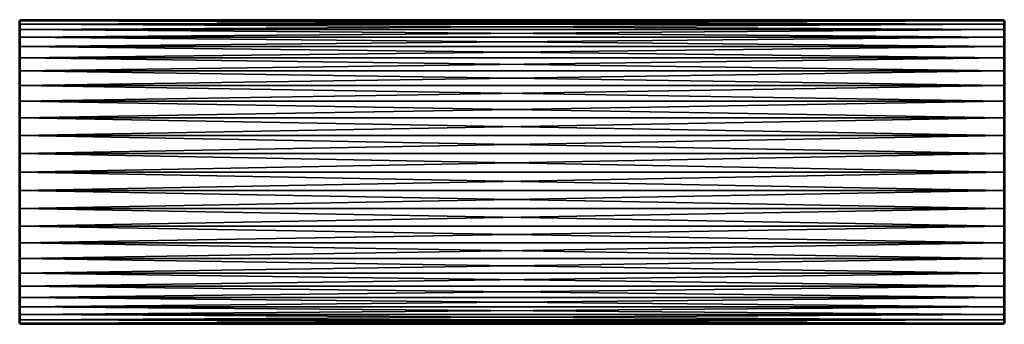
# Model space of a CAD drawing. Header units: metres. Extents: x -263 to 72, y -72 to 102.
# Tile 5 of 256: x -188 to -91, y -15 to 15. Entities that reach past the tile are written whole.
import ezdxf

# ---------------------------------------------------------------- set-up
doc = ezdxf.new("R2010")
doc.units = ezdxf.units.M
doc.layers.add('solid_FREE_STANDING_ONO_SW0004', color=7, linetype='CONTINUOUS')

msp = doc.modelspace()

# ---------------------------------------------------------------- linework, layer by layer
at = {"layer": 'solid_FREE_STANDING_ONO_SW0004'}
for points in [[(-187.899994, 15, 32.299999), (-188, 14.870596, 31.364388), (-188, 14.870596, 33.235611)], [(-187.899994, 15, 32.299999), (-187.899994, 14.890635, 30.491974), (-188, 14.870596, 31.364388)], [(-187.899994, 14.890635, 34.108028), (-187.899994, 15, 32.299999), (-188, 14.870596, 33.235611)], [(-187.899994, 14.890635, 30.491974), (-188, 14.636085, 29.508041), (-188, 14.870596, 31.364388)], [(-187.899994, 14.890635, 30.491974), (-187.899994, 14.564118, 28.710228), (-188, 14.636085, 29.508041)], [(-187.899994, 14.890635, 34.108028), (-188, 14.870596, 33.235611), (-188, 14.636085, 35.091957)], [(-187.899994, 14.564118, 35.889771), (-187.899994, 14.890635, 34.108028), (-188, 14.636085, 35.091957)], [(-187.899994, 14.564118, 28.710228), (-188, 14.17075, 27.695671), (-188, 14.636085, 29.508041)], [(-187.899994, 14.564118, 35.889771), (-188, 14.636085, 35.091957), (-188, 14.17075, 36.904331)], [(-187.899994, 14.564118, 28.710228), (-187.899994, 14.025255, 26.980959), (-188, 14.17075, 27.695671)], [(-187.899994, 14.025255, 37.619041), (-187.899994, 14.564118, 35.889771), (-188, 14.17075, 36.904331)], [(-91.099998, 14.890635, 30.491974), (-187.899994, 14.890635, 30.491974), (-187.899994, 15, 32.299999)], [(-91.099998, 15, 32.299999), (-187.899994, 15, 32.299999), (-187.899994, 14.890635, 34.108028)], [(-91.099998, 15, 32.299999), (-91.099998, 14.890635, 30.491974), (-187.899994, 15, 32.299999)], [(-91.099998, 14.890635, 34.108028), (-91.099998, 15, 32.299999), (-187.899994, 14.890635, 34.108028)], [(-91.099998, 14.564118, 28.710228), (-187.899994, 14.564118, 28.710228), (-187.899994, 14.890635, 30.491974)], [(-91.099998, 14.890635, 30.491974), (-91.099998, 14.564118, 28.710228), (-187.899994, 14.890635, 30.491974)], [(-91.099998, 14.890635, 34.108028), (-187.899994, 14.890635, 34.108028), (-187.899994, 14.564118, 35.889771)], [(-91.099998, 14.564118, 35.889771), (-91.099998, 14.890635, 34.108028), (-187.899994, 14.564118, 35.889771)], [(-91.099998, 14.025255, 26.980959), (-187.899994, 14.025255, 26.980959), (-187.899994, 14.564118, 28.710228)], [(-91.099998, 14.564118, 28.710228), (-91.099998, 14.025255, 26.980959), (-187.899994, 14.564118, 28.710228)], [(-91.099998, 14.564118, 35.889771), (-187.899994, 14.564118, 35.889771), (-187.899994, 14.025255, 37.619041)], [(-91.099998, 14.025255, 37.619041), (-91.099998, 14.564118, 35.889771), (-187.899994, 14.025255, 37.619041)], [(-91.099998, 15, 32.299999), (-91, 14.870596, 33.235611), (-91, 14.870596, 31.364388)], [(-91.099998, 14.890635, 34.108028), (-91, 14.870596, 33.235611), (-91.099998, 15, 32.299999)], [(-91.099998, 15, 32.299999), (-91, 14.870596, 31.364388), (-91.099998, 14.890635, 30.491974)], [(-91.099998, 14.890635, 34.108028), (-91, 14.636085, 35.091957), (-91, 14.870596, 33.235611)], [(-91.099998, 14.564118, 35.889771), (-91, 14.636085, 35.091957), (-91.099998, 14.890635, 34.108028)], [(-91.099998, 14.890635, 30.491974), (-91, 14.870596, 31.364388), (-91, 14.636085, 29.508041)], [(-91.099998, 14.890635, 30.491974), (-91, 14.636085, 29.508041), (-91.099998, 14.564118, 28.710228)], [(-91.099998, 14.564118, 35.889771), (-91, 14.17075, 36.904331), (-91, 14.636085, 35.091957)], [(-91.099998, 14.564118, 28.710228), (-91, 14.636085, 29.508041), (-91, 14.17075, 27.695671)], [(-91.099998, 14.025255, 37.619041), (-91, 14.17075, 36.904331), (-91.099998, 14.564118, 35.889771)], [(-91.099998, 14.564118, 28.710228), (-91, 14.17075, 27.695671), (-91.099998, 14.025255, 26.980959)], [(-187.899994, 14.025255, 26.980959), (-188, 13.481903, 25.955847), (-188, 14.17075, 27.695671)], [(-187.899994, 14.025255, 37.619041), (-188, 14.17075, 36.904331), (-188, 13.481903, 38.644154)], [(-187.899994, 14.025255, 26.980959), (-187.899994, 13.281837, 25.329145), (-188, 13.481903, 25.955847)], [(-187.899994, 13.281837, 39.270855), (-187.899994, 14.025255, 37.619041), (-188, 13.481903, 38.644154)], [(-91.099998, 13.281837, 25.329145), (-187.899994, 13.281837, 25.329145), (-187.899994, 14.025255, 26.980959)], [(-91.099998, 14.025255, 26.980959), (-91.099998, 13.281837, 25.329145), (-187.899994, 14.025255, 26.980959)], [(-91.099998, 14.025255, 37.619041), (-187.899994, 14.025255, 37.619041), (-187.899994, 13.281837, 39.270855)], [(-91.099998, 13.281837, 39.270855), (-91.099998, 14.025255, 37.619041), (-187.899994, 13.281837, 39.270855)], [(-91.099998, 14.025255, 37.619041), (-91, 13.481903, 38.644154), (-91, 14.17075, 36.904331)], [(-91.099998, 14.025255, 26.980959), (-91, 14.17075, 27.695671), (-91, 13.481903, 25.955847)], [(-91.099998, 13.281837, 39.270855), (-91, 13.481903, 38.644154), (-91.099998, 14.025255, 37.619041)], [(-91.099998, 14.025255, 26.980959), (-91, 13.481903, 25.955847), (-91.099998, 13.281837, 25.329145)], [(-187.899994, 13.281837, 25.329145), (-188, 12.580498, 24.316198), (-188, 13.481903, 25.955847)], [(-187.899994, 13.281837, 39.270855), (-188, 13.481903, 38.644154), (-188, 12.580498, 40.283802)], [(-187.899994, 13.281837, 25.329145), (-187.899994, 12.344747, 23.779011), (-188, 12.580498, 24.316198)], [(-187.899994, 12.344747, 40.820988), (-187.899994, 13.281837, 39.270855), (-188, 12.580498, 40.283802)], [(-91.099998, 12.344747, 23.779011), (-187.899994, 12.344747, 23.779011), (-187.899994, 13.281837, 25.329145)], [(-91.099998, 13.281837, 25.329145), (-91.099998, 12.344747, 23.779011), (-187.899994, 13.281837, 25.329145)], [(-91.099998, 13.281837, 39.270855), (-187.899994, 13.281837, 39.270855), (-187.899994, 12.344747, 40.820988)], [(-91.099998, 12.344747, 40.820988), (-91.099998, 13.281837, 39.270855), (-187.899994, 12.344747, 40.820988)], [(-91.099998, 13.281837, 39.270855), (-91, 12.580498, 40.283802), (-91, 13.481903, 38.644154)], [(-91.099998, 13.281837, 25.329145), (-91, 13.481903, 25.955847), (-91, 12.580498, 24.316198)], [(-91.099998, 12.344747, 40.820988), (-91, 12.580498, 40.283802), (-91.099998, 13.281837, 39.270855)], [(-91.099998, 13.281837, 25.329145), (-91, 12.580498, 24.316198), (-91.099998, 12.344747, 23.779011)], [(-187.899994, 12.344747, 23.779011), (-188, 11.480652, 22.802387), (-188, 12.580498, 24.316198)], [(-187.899994, 12.344747, 40.820988), (-188, 12.580498, 40.283802), (-188, 11.480652, 41.797611)], [(-187.899994, 12.344747, 23.779011), (-187.899994, 11.227684, 22.353186), (-188, 11.480652, 22.802387)], [(-187.899994, 11.227684, 42.246815), (-187.899994, 12.344747, 40.820988), (-188, 11.480652, 41.797611)], [(-91.099998, 11.227684, 22.353186), (-187.899994, 11.227684, 22.353186), (-187.899994, 12.344747, 23.779011)], [(-91.099998, 12.344747, 23.779011), (-91.099998, 11.227684, 22.353186), (-187.899994, 12.344747, 23.779011)], [(-91.099998, 12.344747, 40.820988), (-187.899994, 12.344747, 40.820988), (-187.899994, 11.227684, 42.246815)], [(-91.099998, 11.227684, 42.246815), (-91.099998, 12.344747, 40.820988), (-187.899994, 11.227684, 42.246815)], [(-91.099998, 12.344747, 40.820988), (-91, 11.480652, 41.797611), (-91, 12.580498, 40.283802)], [(-91.099998, 12.344747, 23.779011), (-91, 12.580498, 24.316198), (-91, 11.480652, 22.802387)], [(-91.099998, 11.227684, 42.246815), (-91, 11.480652, 41.797611), (-91.099998, 12.344747, 40.820988)], [(-91.099998, 12.344747, 23.779011), (-91, 11.480652, 22.802387), (-91.099998, 11.227684, 22.353186)], [(-187.899994, 11.227684, 22.353186), (-188, 10.199728, 21.438345), (-188, 11.480652, 22.802387)], [(-187.899994, 11.227684, 42.246815), (-188, 11.480652, 41.797611), (-188, 10.199728, 43.161655)], [(-187.899994, 11.227684, 22.353186), (-187.899994, 9.946815, 21.072315), (-188, 10.199728, 21.438345)], [(-187.899994, 9.946815, 43.527683), (-187.899994, 11.227684, 42.246815), (-188, 10.199728, 43.161655)], [(-91.099998, 9.946815, 21.072315), (-187.899994, 9.946815, 21.072315), (-187.899994, 11.227684, 22.353186)], [(-91.099998, 11.227684, 22.353186), (-91.099998, 9.946815, 21.072315), (-187.899994, 11.227684, 22.353186)], [(-91.099998, 11.227684, 42.246815), (-187.899994, 11.227684, 42.246815), (-187.899994, 9.946815, 43.527683)], [(-91.099998, 9.946815, 43.527683), (-91.099998, 11.227684, 42.246815), (-187.899994, 9.946815, 43.527683)], [(-91.099998, 11.227684, 42.246815), (-91, 10.199728, 43.161655), (-91, 11.480652, 41.797611)], [(-91.099998, 11.227684, 22.353186), (-91, 11.480652, 22.802387), (-91, 10.199728, 21.438345)], [(-91.099998, 9.946815, 43.527683), (-91, 10.199728, 43.161655), (-91.099998, 11.227684, 42.246815)], [(-91.099998, 11.227684, 22.353186), (-91, 10.199728, 21.438345), (-91.099998, 9.946815, 21.072315)], [(-187.899994, 9.946815, 21.072315), (-188, 8.758037, 20.245672), (-188, 10.199728, 21.438345)], [(-187.899994, 9.946815, 43.527683), (-188, 10.199728, 43.161655), (-188, 8.758037, 44.354328)], [(-187.899994, 9.946815, 21.072315), (-187.899994, 8.520988, 19.955254), (-188, 8.758037, 20.245672)], [(-187.899994, 8.520988, 44.644745), (-187.899994, 9.946815, 43.527683), (-188, 8.758037, 44.354328)], [(-91.099998, 8.520988, 19.955254), (-187.899994, 8.520988, 19.955254), (-187.899994, 9.946815, 21.072315)], [(-91.099998, 9.946815, 21.072315), (-91.099998, 8.520988, 19.955254), (-187.899994, 9.946815, 21.072315)], [(-91.099998, 9.946815, 43.527683), (-187.899994, 9.946815, 43.527683), (-187.899994, 8.520988, 44.644745)], [(-91.099998, 8.520988, 44.644745), (-91.099998, 9.946815, 43.527683), (-187.899994, 8.520988, 44.644745)], [(-91.099998, 9.946815, 43.527683), (-91, 8.758037, 44.354328), (-91, 10.199728, 43.161655)], [(-91.099998, 9.946815, 21.072315), (-91, 10.199728, 21.438345), (-91, 8.758037, 20.245672)], [(-91.099998, 8.520988, 44.644745), (-91, 8.758037, 44.354328), (-91.099998, 9.946815, 43.527683)], [(-91.099998, 9.946815, 21.072315), (-91, 8.758037, 20.245672), (-91.099998, 8.520988, 19.955254)], [(-187.899994, 8.520988, 19.955254), (-188, 7.178115, 19.243023), (-188, 8.758037, 20.245672)], [(-187.899994, 8.520988, 44.644745), (-188, 8.758037, 44.354328), (-188, 7.178115, 45.356979)], [(-91.099998, 8.520988, 44.644745), (-91, 7.178115, 45.356979), (-91, 8.758037, 44.354328)], [(-91.099998, 8.520988, 19.955254), (-91, 8.758037, 20.245672), (-91, 7.178115, 19.243023)], [(-187.899994, 8.520988, 19.955254), (-187.899994, 6.970855, 19.018164), (-188, 7.178115, 19.243023)], [(-187.899994, 6.970855, 45.581837), (-187.899994, 8.520988, 44.644745), (-188, 7.178115, 45.356979)], [(-91.099998, 6.970855, 19.018164), (-187.899994, 6.970855, 19.018164), (-187.899994, 8.520988, 19.955254)], [(-91.099998, 8.520988, 19.955254), (-91.099998, 6.970855, 19.018164), (-187.899994, 8.520988, 19.955254)], [(-91.099998, 8.520988, 44.644745), (-187.899994, 8.520988, 44.644745), (-187.899994, 6.970855, 45.581837)], [(-91.099998, 6.970855, 45.581837), (-91.099998, 8.520988, 44.644745), (-187.899994, 6.970855, 45.581837)], [(-91.099998, 6.970855, 45.581837), (-91, 7.178115, 45.356979), (-91.099998, 8.520988, 44.644745)], [(-91.099998, 8.520988, 19.955254), (-91, 7.178115, 19.243023), (-91.099998, 6.970855, 19.018164)], [(-187.899994, 6.970855, 19.018164), (-188, 5.485034, 18.446321), (-188, 7.178115, 19.243023)], [(-187.899994, 6.970855, 45.581837), (-188, 7.178115, 45.356979), (-188, 5.485034, 46.153679)], [(-187.899994, 6.970855, 19.018164), (-187.899994, 5.319042, 18.274744), (-188, 5.485034, 18.446321)], [(-187.899994, 5.319042, 46.325256), (-187.899994, 6.970855, 45.581837), (-188, 5.485034, 46.153679)], [(-91.099998, 5.319042, 18.274744), (-187.899994, 5.319042, 18.274744), (-187.899994, 6.970855, 19.018164)], [(-91.099998, 6.970855, 19.018164), (-91.099998, 5.319042, 18.274744), (-187.899994, 6.970855, 19.018164)], [(-91.099998, 6.970855, 45.581837), (-187.899994, 6.970855, 45.581837), (-187.899994, 5.319042, 46.325256)], [(-91.099998, 5.319042, 46.325256), (-91.099998, 6.970855, 45.581837), (-187.899994, 5.319042, 46.325256)], [(-91.099998, 6.970855, 45.581837), (-91, 5.485034, 46.153679), (-91, 7.178115, 45.356979)], [(-91.099998, 6.970855, 19.018164), (-91, 7.178115, 19.243023), (-91, 5.485034, 18.446321)], [(-91.099998, 5.319042, 46.325256), (-91, 5.485034, 46.153679), (-91.099998, 6.970855, 45.581837)], [(-91.099998, 6.970855, 19.018164), (-91, 5.485034, 18.446321), (-91.099998, 5.319042, 18.274744)], [(-187.899994, 5.319042, 18.274744), (-188, 3.705518, 17.86812), (-188, 5.485034, 18.446321)], [(-187.899994, 5.319042, 46.325256), (-188, 5.485034, 46.153679), (-188, 3.705518, 46.73188)], [(-187.899994, 5.319042, 18.274744), (-187.899994, 3.589772, 17.735882), (-188, 3.705518, 17.86812)], [(-187.899994, 3.589772, 46.864117), (-187.899994, 5.319042, 46.325256), (-188, 3.705518, 46.73188)], [(-91.099998, 3.589772, 17.735882), (-187.899994, 3.589772, 17.735882), (-187.899994, 5.319042, 18.274744)], [(-91.099998, 5.319042, 18.274744), (-91.099998, 3.589772, 17.735882), (-187.899994, 5.319042, 18.274744)], [(-91.099998, 5.319042, 46.325256), (-187.899994, 5.319042, 46.325256), (-187.899994, 3.589772, 46.864117)], [(-91.099998, 3.589772, 46.864117), (-91.099998, 5.319042, 46.325256), (-187.899994, 3.589772, 46.864117)], [(-91.099998, 5.319042, 46.325256), (-91, 3.705518, 46.73188), (-91, 5.485034, 46.153679)], [(-91.099998, 5.319042, 18.274744), (-91, 5.485034, 18.446321), (-91, 3.705518, 17.86812)], [(-91.099998, 3.589772, 46.864117), (-91, 3.705518, 46.73188), (-91.099998, 5.319042, 46.325256)], [(-91.099998, 5.319042, 18.274744), (-91, 3.705518, 17.86812), (-91.099998, 3.589772, 17.735882)], [(-187.899994, 3.589772, 17.735882), (-188, 1.867436, 17.517487), (-188, 3.705518, 17.86812)], [(-187.899994, 3.589772, 46.864117), (-188, 3.705518, 46.73188), (-188, 1.867436, 47.082512)], [(-187.899994, 3.589772, 17.735882), (-187.899994, 1.808027, 17.409365), (-188, 1.867436, 17.517487)], [(-187.899994, 1.808027, 47.190636), (-187.899994, 3.589772, 46.864117), (-188, 1.867436, 47.082512)], [(-91.099998, 1.808027, 17.409365), (-187.899994, 1.808027, 17.409365), (-187.899994, 3.589772, 17.735882)], [(-91.099998, 3.589772, 17.735882), (-91.099998, 1.808027, 17.409365), (-187.899994, 3.589772, 17.735882)], [(-91.099998, 3.589772, 46.864117), (-187.899994, 3.589772, 46.864117), (-187.899994, 1.808027, 47.190636)], [(-91.099998, 1.808027, 47.190636), (-91.099998, 3.589772, 46.864117), (-187.899994, 1.808027, 47.190636)], [(-91.099998, 3.589772, 46.864117), (-91, 1.867436, 47.082512), (-91, 3.705518, 46.73188)], [(-91.099998, 3.589772, 17.735882), (-91, 3.705518, 17.86812), (-91, 1.867436, 17.517487)], [(-91.099998, 1.808027, 47.190636), (-91, 1.867436, 47.082512), (-91.099998, 3.589772, 46.864117)], [(-91.099998, 3.589772, 17.735882), (-91, 1.867436, 17.517487), (-91.099998, 1.808027, 17.409365)], [(-187.899994, 0, 17.299999), (-188, 0, 17.4), (-188, 1.867436, 17.517487)], [(-187.899994, 1.808027, 47.190636), (-188, 1.867436, 47.082512), (-188, 0, 47.200001)], [(-187.899994, 1.808027, 17.409365), (-187.899994, 0, 17.299999), (-188, 1.867436, 17.517487)], [(-187.899994, 0, 47.299999), (-187.899994, 1.808027, 47.190636), (-188, 0, 47.200001)], [(-91.099998, 0, 17.299999), (-187.899994, 0, 17.299999), (-187.899994, 1.808027, 17.409365)], [(-91.099998, 1.808027, 17.409365), (-91.099998, 0, 17.299999), (-187.899994, 1.808027, 17.409365)], [(-91.099998, 1.808027, 47.190636), (-187.899994, 1.808027, 47.190636), (-187.899994, 0, 47.299999)], [(-91.099998, 1.808027, 47.190636), (-187.899994, 0, 47.299999), (-91.099998, 0, 47.299999)], [(-91.099998, 0, 47.299999), (-91, 0, 47.200001), (-91, 1.867436, 47.082512)], [(-91.099998, 1.808027, 47.190636), (-91.099998, 0, 47.299999), (-91, 1.867436, 47.082512)], [(-91.099998, 1.808027, 17.409365), (-91, 1.867436, 17.517487), (-91, 0, 17.4)], [(-91.099998, 1.808027, 17.409365), (-91, 0, 17.4), (-91.099998, 0, 17.299999)], [(-187.899994, 0, 47.299999), (-188, 0, 47.200001), (-188, -1.867436, 47.082512)], [(-187.899994, -1.808027, 47.190636), (-187.899994, 0, 47.299999), (-188, -1.867436, 47.082512)], [(-187.899994, -1.808027, 47.190636), (-91.099998, 0, 47.299999), (-187.899994, 0, 47.299999)], [(-187.899994, -1.808027, 47.190636), (-91.099998, -1.808027, 47.190636), (-91.099998, 0, 47.299999)], [(-91.099998, -1.808027, 47.190636), (-91, -1.867436, 47.082512), (-91, 0, 47.200001)], [(-91.099998, 0, 47.299999), (-91.099998, -1.808027, 47.190636), (-91, 0, 47.200001)], [(-187.899994, -1.808027, 17.409365), (-188, -1.867436, 17.517487), (-188, 0, 17.4)], [(-187.899994, -1.808027, 17.409365), (-188, 0, 17.4), (-187.899994, 0, 17.299999)], [(-91.099998, -1.808027, 17.409365), (-187.899994, 0, 17.299999), (-91.099998, 0, 17.299999)], [(-91.099998, -1.808027, 17.409365), (-187.899994, -1.808027, 17.409365), (-187.899994, 0, 17.299999)], [(-91.099998, 0, 17.299999), (-91, 0, 17.4), (-91, -1.867436, 17.517487)], [(-91.099998, -1.808027, 17.409365), (-91.099998, 0, 17.299999), (-91, -1.867436, 17.517487)], [(-187.899994, -1.808027, 47.190636), (-188, -1.867436, 47.082512), (-187.899994, -3.589772, 46.864117)], [(-187.899994, -3.589772, 17.735882), (-188, -1.867436, 17.517487), (-187.899994, -1.808027, 17.409365)], [(-187.899994, -3.589772, 46.864117), (-188, -1.867436, 47.082512), (-188, -3.705518, 46.73188)], [(-187.899994, -3.589772, 17.735882), (-188, -3.705518, 17.86812), (-188, -1.867436, 17.517487)], [(-91.099998, -3.589772, 17.735882), (-187.899994, -3.589772, 17.735882), (-187.899994, -1.808027, 17.409365)], [(-91.099998, -1.808027, 17.409365), (-91.099998, -3.589772, 17.735882), (-187.899994, -1.808027, 17.409365)], [(-187.899994, -3.589772, 46.864117), (-91.099998, -3.589772, 46.864117), (-91.099998, -1.808027, 47.190636)], [(-187.899994, -1.808027, 47.190636), (-187.899994, -3.589772, 46.864117), (-91.099998, -1.808027, 47.190636)], [(-91.099998, -1.808027, 17.409365), (-91, -1.867436, 17.517487), (-91.099998, -3.589772, 17.735882)], [(-91.099998, -1.808027, 47.190636), (-91.099998, -3.589772, 46.864117), (-91, -1.867436, 47.082512)], [(-91.099998, -3.589772, 17.735882), (-91, -1.867436, 17.517487), (-91, -3.705518, 17.86812)], [(-91.099998, -3.589772, 46.864117), (-91, -3.705518, 46.73188), (-91, -1.867436, 47.082512)], [(-187.899994, -3.589772, 46.864117), (-188, -3.705518, 46.73188), (-187.899994, -5.319042, 46.325256)], [(-187.899994, -5.319042, 18.274744), (-188, -3.705518, 17.86812), (-187.899994, -3.589772, 17.735882)], [(-187.899994, -5.319042, 46.325256), (-188, -3.705518, 46.73188), (-188, -5.485034, 46.153679)], [(-187.899994, -5.319042, 18.274744), (-188, -5.485034, 18.446321), (-188, -3.705518, 17.86812)], [(-91.099998, -5.319042, 18.274744), (-187.899994, -5.319042, 18.274744), (-187.899994, -3.589772, 17.735882)], [(-91.099998, -3.589772, 17.735882), (-91.099998, -5.319042, 18.274744), (-187.899994, -3.589772, 17.735882)], [(-187.899994, -5.319042, 46.325256), (-91.099998, -5.319042, 46.325256), (-91.099998, -3.589772, 46.864117)], [(-187.899994, -3.589772, 46.864117), (-187.899994, -5.319042, 46.325256), (-91.099998, -3.589772, 46.864117)], [(-91.099998, -3.589772, 17.735882), (-91, -3.705518, 17.86812), (-91.099998, -5.319042, 18.274744)], [(-91.099998, -3.589772, 46.864117), (-91.099998, -5.319042, 46.325256), (-91, -3.705518, 46.73188)], [(-91.099998, -5.319042, 18.274744), (-91, -3.705518, 17.86812), (-91, -5.485034, 18.446321)], [(-91.099998, -5.319042, 46.325256), (-91, -5.485034, 46.153679), (-91, -3.705518, 46.73188)], [(-187.899994, -5.319042, 46.325256), (-188, -5.485034, 46.153679), (-187.899994, -6.970855, 45.581837)], [(-187.899994, -6.970855, 19.018164), (-188, -5.485034, 18.446321), (-187.899994, -5.319042, 18.274744)], [(-187.899994, -6.970855, 45.581837), (-188, -5.485034, 46.153679), (-188, -7.178115, 45.356979)], [(-187.899994, -6.970855, 19.018164), (-188, -7.178115, 19.243023), (-188, -5.485034, 18.446321)], [(-91.099998, -6.970855, 19.018164), (-187.899994, -6.970855, 19.018164), (-187.899994, -5.319042, 18.274744)], [(-91.099998, -5.319042, 18.274744), (-91.099998, -6.970855, 19.018164), (-187.899994, -5.319042, 18.274744)], [(-187.899994, -6.970855, 45.581837), (-91.099998, -6.970855, 45.581837), (-91.099998, -5.319042, 46.325256)], [(-187.899994, -5.319042, 46.325256), (-187.899994, -6.970855, 45.581837), (-91.099998, -5.319042, 46.325256)], [(-91.099998, -5.319042, 18.274744), (-91, -5.485034, 18.446321), (-91.099998, -6.970855, 19.018164)], [(-91.099998, -5.319042, 46.325256), (-91.099998, -6.970855, 45.581837), (-91, -5.485034, 46.153679)], [(-91.099998, -6.970855, 19.018164), (-91, -5.485034, 18.446321), (-91, -7.178115, 19.243023)], [(-91.099998, -6.970855, 45.581837), (-91, -7.178115, 45.356979), (-91, -5.485034, 46.153679)], [(-187.899994, -6.970855, 45.581837), (-188, -7.178115, 45.356979), (-187.899994, -8.520988, 44.644745)], [(-187.899994, -8.520988, 19.955254), (-188, -7.178115, 19.243023), (-187.899994, -6.970855, 19.018164)], [(-187.899994, -8.520988, 44.644745), (-188, -7.178115, 45.356979), (-188, -8.758037, 44.354328)], [(-187.899994, -8.520988, 19.955254), (-188, -8.758037, 20.245672), (-188, -7.178115, 19.243023)], [(-91.099998, -8.520988, 19.955254), (-187.899994, -8.520988, 19.955254), (-187.899994, -6.970855, 19.018164)], [(-91.099998, -6.970855, 19.018164), (-91.099998, -8.520988, 19.955254), (-187.899994, -6.970855, 19.018164)], [(-187.899994, -8.520988, 44.644745), (-91.099998, -8.520988, 44.644745), (-91.099998, -6.970855, 45.581837)], [(-187.899994, -6.970855, 45.581837), (-187.899994, -8.520988, 44.644745), (-91.099998, -6.970855, 45.581837)], [(-91.099998, -6.970855, 19.018164), (-91, -7.178115, 19.243023), (-91.099998, -8.520988, 19.955254)], [(-91.099998, -6.970855, 45.581837), (-91.099998, -8.520988, 44.644745), (-91, -7.178115, 45.356979)], [(-91.099998, -8.520988, 19.955254), (-91, -7.178115, 19.243023), (-91, -8.758037, 20.245672)], [(-91.099998, -8.520988, 44.644745), (-91, -8.758037, 44.354328), (-91, -7.178115, 45.356979)], [(-187.899994, -8.520988, 44.644745), (-188, -8.758037, 44.354328), (-187.899994, -9.946815, 43.527683)], [(-187.899994, -9.946815, 21.072315), (-188, -8.758037, 20.245672), (-187.899994, -8.520988, 19.955254)], [(-91.099998, -9.946815, 21.072315), (-187.899994, -9.946815, 21.072315), (-187.899994, -8.520988, 19.955254)], [(-91.099998, -8.520988, 19.955254), (-91.099998, -9.946815, 21.072315), (-187.899994, -8.520988, 19.955254)], [(-187.899994, -9.946815, 43.527683), (-91.099998, -9.946815, 43.527683), (-91.099998, -8.520988, 44.644745)], [(-187.899994, -8.520988, 44.644745), (-187.899994, -9.946815, 43.527683), (-91.099998, -8.520988, 44.644745)], [(-91.099998, -8.520988, 19.955254), (-91, -8.758037, 20.245672), (-91.099998, -9.946815, 21.072315)], [(-91.099998, -8.520988, 44.644745), (-91.099998, -9.946815, 43.527683), (-91, -8.758037, 44.354328)], [(-187.899994, -9.946815, 43.527683), (-188, -8.758037, 44.354328), (-188, -10.199728, 43.161655)], [(-187.899994, -9.946815, 21.072315), (-188, -10.199728, 21.438345), (-188, -8.758037, 20.245672)], [(-91.099998, -9.946815, 21.072315), (-91, -8.758037, 20.245672), (-91, -10.199728, 21.438345)], [(-91.099998, -9.946815, 43.527683), (-91, -10.199728, 43.161655), (-91, -8.758037, 44.354328)], [(-187.899994, -9.946815, 43.527683), (-188, -10.199728, 43.161655), (-187.899994, -11.227684, 42.246815)], [(-187.899994, -11.227684, 22.353186), (-188, -10.199728, 21.438345), (-187.899994, -9.946815, 21.072315)], [(-187.899994, -11.227684, 42.246815), (-188, -10.199728, 43.161655), (-188, -11.480652, 41.797611)], [(-187.899994, -11.227684, 22.353186), (-188, -11.480652, 22.802387), (-188, -10.199728, 21.438345)], [(-91.099998, -11.227684, 22.353186), (-187.899994, -11.227684, 22.353186), (-187.899994, -9.946815, 21.072315)], [(-91.099998, -9.946815, 21.072315), (-91.099998, -11.227684, 22.353186), (-187.899994, -9.946815, 21.072315)], [(-187.899994, -11.227684, 42.246815), (-91.099998, -11.227684, 42.246815), (-91.099998, -9.946815, 43.527683)], [(-187.899994, -9.946815, 43.527683), (-187.899994, -11.227684, 42.246815), (-91.099998, -9.946815, 43.527683)], [(-91.099998, -9.946815, 21.072315), (-91, -10.199728, 21.438345), (-91.099998, -11.227684, 22.353186)], [(-91.099998, -9.946815, 43.527683), (-91.099998, -11.227684, 42.246815), (-91, -10.199728, 43.161655)], [(-91.099998, -11.227684, 22.353186), (-91, -10.199728, 21.438345), (-91, -11.480652, 22.802387)], [(-91.099998, -11.227684, 42.246815), (-91, -11.480652, 41.797611), (-91, -10.199728, 43.161655)], [(-187.899994, -11.227684, 42.246815), (-188, -11.480652, 41.797611), (-187.899994, -12.344747, 40.820988)], [(-187.899994, -12.344747, 23.779011), (-188, -11.480652, 22.802387), (-187.899994, -11.227684, 22.353186)], [(-187.899994, -12.344747, 40.820988), (-188, -11.480652, 41.797611), (-188, -12.580498, 40.283802)], [(-187.899994, -12.344747, 23.779011), (-188, -12.580498, 24.316198), (-188, -11.480652, 22.802387)], [(-91.099998, -12.344747, 23.779011), (-187.899994, -12.344747, 23.779011), (-187.899994, -11.227684, 22.353186)], [(-91.099998, -11.227684, 22.353186), (-91.099998, -12.344747, 23.779011), (-187.899994, -11.227684, 22.353186)], [(-187.899994, -12.344747, 40.820988), (-91.099998, -12.344747, 40.820988), (-91.099998, -11.227684, 42.246815)], [(-187.899994, -11.227684, 42.246815), (-187.899994, -12.344747, 40.820988), (-91.099998, -11.227684, 42.246815)], [(-91.099998, -11.227684, 22.353186), (-91, -11.480652, 22.802387), (-91.099998, -12.344747, 23.779011)], [(-91.099998, -11.227684, 42.246815), (-91.099998, -12.344747, 40.820988), (-91, -11.480652, 41.797611)], [(-91.099998, -12.344747, 23.779011), (-91, -11.480652, 22.802387), (-91, -12.580498, 24.316198)], [(-91.099998, -12.344747, 40.820988), (-91, -12.580498, 40.283802), (-91, -11.480652, 41.797611)], [(-187.899994, -12.344747, 40.820988), (-188, -12.580498, 40.283802), (-187.899994, -13.281837, 39.270855)], [(-187.899994, -13.281837, 25.329145), (-188, -12.580498, 24.316198), (-187.899994, -12.344747, 23.779011)], [(-187.899994, -13.281837, 39.270855), (-188, -12.580498, 40.283802), (-188, -13.481903, 38.644154)], [(-187.899994, -13.281837, 25.329145), (-188, -13.481903, 25.955847), (-188, -12.580498, 24.316198)], [(-91.099998, -13.281837, 25.329145), (-187.899994, -13.281837, 25.329145), (-187.899994, -12.344747, 23.779011)], [(-91.099998, -12.344747, 23.779011), (-91.099998, -13.281837, 25.329145), (-187.899994, -12.344747, 23.779011)], [(-187.899994, -13.281837, 39.270855), (-91.099998, -13.281837, 39.270855), (-91.099998, -12.344747, 40.820988)], [(-187.899994, -12.344747, 40.820988), (-187.899994, -13.281837, 39.270855), (-91.099998, -12.344747, 40.820988)], [(-91.099998, -12.344747, 23.779011), (-91, -12.580498, 24.316198), (-91.099998, -13.281837, 25.329145)], [(-91.099998, -12.344747, 40.820988), (-91.099998, -13.281837, 39.270855), (-91, -12.580498, 40.283802)], [(-91.099998, -13.281837, 25.329145), (-91, -12.580498, 24.316198), (-91, -13.481903, 25.955847)], [(-91.099998, -13.281837, 39.270855), (-91, -13.481903, 38.644154), (-91, -12.580498, 40.283802)], [(-187.899994, -13.281837, 39.270855), (-188, -13.481903, 38.644154), (-187.899994, -14.025255, 37.619041)], [(-187.899994, -14.025255, 26.980959), (-188, -13.481903, 25.955847), (-187.899994, -13.281837, 25.329145)], [(-187.899994, -14.025255, 37.619041), (-188, -13.481903, 38.644154), (-188, -14.17075, 36.904331)], [(-187.899994, -14.025255, 26.980959), (-188, -14.17075, 27.695671), (-188, -13.481903, 25.955847)], [(-91.099998, -14.025255, 26.980959), (-187.899994, -14.025255, 26.980959), (-187.899994, -13.281837, 25.329145)], [(-91.099998, -13.281837, 25.329145), (-91.099998, -14.025255, 26.980959), (-187.899994, -13.281837, 25.329145)], [(-187.899994, -14.025255, 37.619041), (-91.099998, -14.025255, 37.619041), (-91.099998, -13.281837, 39.270855)], [(-187.899994, -13.281837, 39.270855), (-187.899994, -14.025255, 37.619041), (-91.099998, -13.281837, 39.270855)], [(-91.099998, -13.281837, 25.329145), (-91, -13.481903, 25.955847), (-91.099998, -14.025255, 26.980959)], [(-91.099998, -13.281837, 39.270855), (-91.099998, -14.025255, 37.619041), (-91, -13.481903, 38.644154)], [(-91.099998, -14.025255, 26.980959), (-91, -13.481903, 25.955847), (-91, -14.17075, 27.695671)], [(-91.099998, -14.025255, 37.619041), (-91, -14.17075, 36.904331), (-91, -13.481903, 38.644154)], [(-187.899994, -14.025255, 37.619041), (-188, -14.17075, 36.904331), (-187.899994, -14.564118, 35.889771)], [(-187.899994, -14.564118, 28.710228), (-188, -14.17075, 27.695671), (-187.899994, -14.025255, 26.980959)], [(-187.899994, -14.564118, 35.889771), (-188, -14.17075, 36.904331), (-188, -14.636085, 35.091957)], [(-187.899994, -14.564118, 28.710228), (-188, -14.636085, 29.508041), (-188, -14.17075, 27.695671)], [(-91.099998, -14.564118, 28.710228), (-187.899994, -14.564118, 28.710228), (-187.899994, -14.025255, 26.980959)], [(-91.099998, -14.025255, 26.980959), (-91.099998, -14.564118, 28.710228), (-187.899994, -14.025255, 26.980959)], [(-187.899994, -14.564118, 35.889771), (-91.099998, -14.564118, 35.889771), (-91.099998, -14.025255, 37.619041)], [(-187.899994, -14.025255, 37.619041), (-187.899994, -14.564118, 35.889771), (-91.099998, -14.025255, 37.619041)], [(-91.099998, -14.025255, 26.980959), (-91, -14.17075, 27.695671), (-91.099998, -14.564118, 28.710228)], [(-91.099998, -14.025255, 37.619041), (-91.099998, -14.564118, 35.889771), (-91, -14.17075, 36.904331)], [(-91.099998, -14.564118, 28.710228), (-91, -14.17075, 27.695671), (-91, -14.636085, 29.508041)], [(-91.099998, -14.564118, 35.889771), (-91, -14.636085, 35.091957), (-91, -14.17075, 36.904331)], [(-187.899994, -14.564118, 35.889771), (-188, -14.636085, 35.091957), (-187.899994, -14.890635, 34.108028)], [(-187.899994, -14.890635, 30.491974), (-188, -14.636085, 29.508041), (-187.899994, -14.564118, 28.710228)], [(-187.899994, -14.890635, 34.108028), (-188, -14.636085, 35.091957), (-188, -14.870596, 33.235611)], [(-187.899994, -14.890635, 30.491974), (-188, -14.870596, 31.364388), (-188, -14.636085, 29.508041)], [(-187.899994, -15, 32.299999), (-188, -14.870596, 33.235611), (-188, -14.870596, 31.364388)], [(-187.899994, -14.890635, 34.108028), (-188, -14.870596, 33.235611), (-187.899994, -15, 32.299999)], [(-187.899994, -15, 32.299999), (-188, -14.870596, 31.364388), (-187.899994, -14.890635, 30.491974)], [(-91.099998, -14.890635, 30.491974), (-187.899994, -14.890635, 30.491974), (-187.899994, -14.564118, 28.710228)], [(-91.099998, -14.564118, 28.710228), (-91.099998, -14.890635, 30.491974), (-187.899994, -14.564118, 28.710228)], [(-187.899994, -14.890635, 34.108028), (-91.099998, -14.890635, 34.108028), (-91.099998, -14.564118, 35.889771)], [(-187.899994, -14.564118, 35.889771), (-187.899994, -14.890635, 34.108028), (-91.099998, -14.564118, 35.889771)], [(-91.099998, -15, 32.299999), (-187.899994, -15, 32.299999), (-187.899994, -14.890635, 30.491974)], [(-91.099998, -14.890635, 30.491974), (-91.099998, -15, 32.299999), (-187.899994, -14.890635, 30.491974)], [(-91.099998, -14.890635, 34.108028), (-187.899994, -15, 32.299999), (-91.099998, -15, 32.299999)], [(-187.899994, -14.890635, 34.108028), (-187.899994, -15, 32.299999), (-91.099998, -14.890635, 34.108028)], [(-91.099998, -14.564118, 28.710228), (-91, -14.636085, 29.508041), (-91.099998, -14.890635, 30.491974)], [(-91.099998, -14.564118, 35.889771), (-91.099998, -14.890635, 34.108028), (-91, -14.636085, 35.091957)], [(-91.099998, -14.890635, 30.491974), (-91, -14.636085, 29.508041), (-91, -14.870596, 31.364388)], [(-91.099998, -14.890635, 34.108028), (-91, -14.870596, 33.235611), (-91, -14.636085, 35.091957)], [(-91.099998, -15, 32.299999), (-91, -14.870596, 31.364388), (-91, -14.870596, 33.235611)], [(-91.099998, -14.890635, 30.491974), (-91, -14.870596, 31.364388), (-91.099998, -15, 32.299999)], [(-91.099998, -14.890635, 34.108028), (-91.099998, -15, 32.299999), (-91, -14.870596, 33.235611)]]:
    msp.add_3dface(points, dxfattribs=at)

doc.saveas('drawing.dxf')
